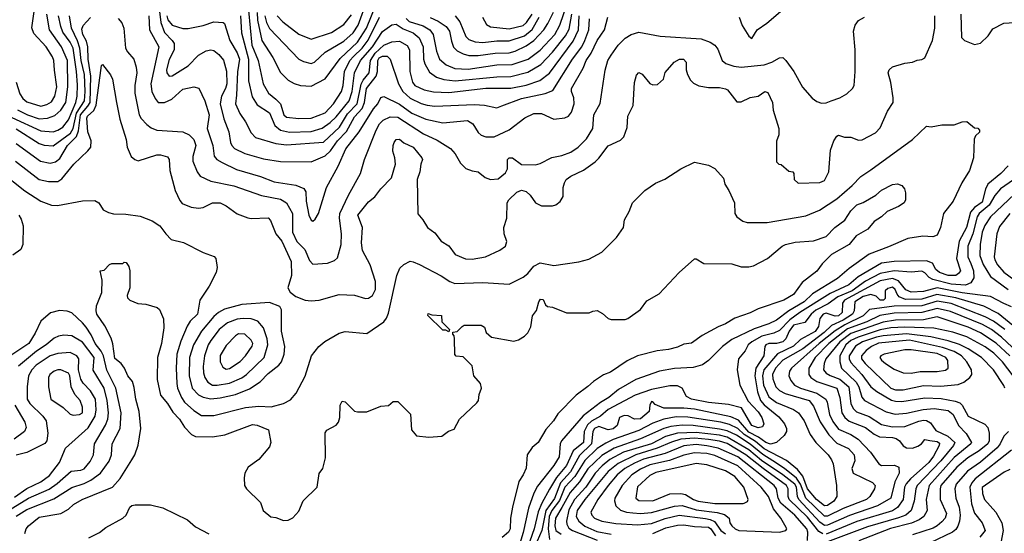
# Model space of a CAD drawing. Extents: x 501367 to 657802, y 482273 to 547541.
# Tile 228 of 256: x 565088 to 571458, y 504917 to 508240. Entities that reach past the tile are written whole.
import ezdxf

# ---------------------------------------------------------------- set-up
doc = ezdxf.new("R2010")
doc.units = 0

msp = doc.modelspace()

# ---------------------------------------------------------------- linework, layer by layer
at = {"layer": '0CON20XD'}
for points in [[(567587.9, 508247.9), (567608.1, 508228.1), (567699.8, 508199.8), (567742.8, 508175), (567763.3, 508143.3), (567785.9, 508035.9), (567804.7, 507985), (567848.1, 507948.1), (567903.4, 507923.4), (567989.1, 507919.1), (568175, 507946.8), (568275, 507948.8), (568377.7, 507985), (568455, 508041.8), (568485.4, 508074.6), (568549.8, 508145), (568581.9, 508205), (568664.6, 508445)], [(565066, 507835), (565089, 507759), (565109.2, 507729.2), (565135, 507708.8), (565225, 507680), (565265, 507690), (565295, 507707.9), (565316.2, 507745), (565329.1, 507805), (565313.1, 507913.1), (565309.5, 507975), (565299.8, 507999.8), (565260.3, 508065), (565181, 508151), (565167.3, 508187.3), (565194, 508386)], [(565987.5, 508345), (566002.2, 508222.2), (566026.3, 508156.3), (566075.9, 508105.9), (566086.8, 508085), (566087.6, 508045), (566055, 507981.9), (566039, 507915), (566040, 507895), (566055, 507875.4), (566075, 507876.7), (566179, 507941), (566245, 508009.2), (566295, 508038), (566325, 508044.7), (566345, 508041.3), (566376.8, 508015), (566406.8, 507976.8), (566425.9, 507905.9), (566429.3, 507825), (566420.5, 507795), (566393.3, 507745), (566384.5, 507695), (566408.2, 507598.2), (566442, 507515), (566452, 507445), (566460.4, 507425), (566477.2, 507407.2), (566545, 507373.1), (566665, 507340.3), (566775, 507321.3), (566975, 507320.7), (567034.3, 507345), (567065, 507358.4), (567099.5, 507390.5), (567144.1, 507455), (567203.8, 507516.2), (567255, 507612.1), (567303.8, 507666.1), (567320, 507705), (567332.1, 507795), (567393.8, 507875), (567402.8, 507905), (567404.7, 507975), (567415, 507992.1), (567435, 508003), (567465, 508004.8), (567485.4, 507985.4), (567539, 507825), (567567, 507775), (567615, 507731.1), (567685, 507698), (567725, 507685.7), (567775, 507680.5), (568030.1, 507690.1), (568095, 507686.7), (568175, 507670.4), (568207.7, 507682.3), (568335, 507729.4), (568487, 507763), (568537.4, 507782.6), (568664.4, 507985), (568725.2, 508065), (568745.6, 508104.4), (568770.7, 508175), (568773.9, 508245)], [(566624.6, 508285.4), (566626, 508236), (566654.5, 508104.5), (566725.4, 507995), (566775, 507897.8), (566825, 507847.5), (566865, 507826.2), (566905, 507813.9), (566975, 507808.9), (567065, 507857.9), (567161.2, 507988.8), (567275, 508094), (567331.4, 508185), (567395.9, 508345)], [(566674.6, 508265), (566685, 508222.3), (566705, 508183.2), (566894.4, 507985), (566925, 507969.6), (566975, 507956.7), (566995, 507965.4), (567065, 508030), (567185, 508100.5), (567246.7, 508155), (567277.6, 508205), (567336.8, 508363.2)], [(565037.3, 507607.3), (565225, 507520.2), (565305, 507515.2), (565335, 507524.3), (565368.2, 507545), (565405, 507592.5), (565451.4, 507705), (565460, 507745), (565462.2, 507817.8), (565456.3, 507905), (565433.7, 508055), (565415.1, 508095.1), (565368.5, 508158.5), (565354.1, 508195), (565340, 508265)], [(565065, 507532.6), (565215, 507439.2), (565247.5, 507427.5), (565305, 507423.3), (565417.3, 507505), (565435.1, 507535), (565455.6, 507634.4), (565507.9, 507715), (565512.5, 507775), (565507.4, 507885), (565485.9, 507975), (565478.6, 508055), (565463, 508103), (565423.4, 508185), (565410.8, 508265)], [(565075, 507656.7), (565140, 507625), (565215, 507599), (565268, 507602), (565315, 507619.5), (565355.4, 507654.6), (565387.4, 507705), (565400.9, 507805), (565397.4, 507975), (565360, 508065), (565281.6, 508175), (565264, 508275)], [(565924.7, 508265), (565929.3, 508175), (565987.8, 508065), (565936.6, 507825), (565943.2, 507775), (565965, 507730), (565985, 507704), (566025.6, 507704.4), (566073.8, 507726.2), (566145, 507790.5), (566215, 507805.6), (566247, 507797), (566285.4, 507715.4), (566313.6, 507625), (566302.3, 507535), (566338.1, 507425), (566346.9, 507356.9), (566362.9, 507335), (566399.2, 507315), (566490.6, 507270.6), (566646, 507225), (566735, 507190.8), (566875, 507168.8), (566927.2, 507147.2), (566940.6, 507125), (566941.3, 507065), (566959.4, 506975), (566975, 506942.5), (566985, 506937.1), (567000.5, 506949.5), (567021.9, 506985), (567074.4, 507155), (567148.9, 507291.1), (567198.7, 507405), (567284.1, 507515), (567377.3, 507662.7), (567404.8, 507695.2), (567425, 507736.7), (567445, 507742), (567545, 507692.3), (567625, 507633.9), (567715, 507595.3), (567825, 507573.4), (567985, 507586.5), (568019.4, 507565), (568055, 507510.6), (568075, 507492.5), (568105, 507481.5), (568157.4, 507482.6), (568255, 507527.8), (568356, 507605), (568415, 507633.8), (568465, 507633.8), (568545, 507596.9), (568615, 507604.6), (568638.6, 507615), (568658.5, 507641.5), (568675.3, 507695), (568673.3, 507735), (568657.7, 507775), (568659.2, 507795), (568733.9, 507926.1), (568752.8, 507975), (568786.7, 508023.3), (568825, 508104.5), (568872.1, 508175), (568892.7, 508255)], [(566040.4, 508265), (566047.9, 508237.9), (566075, 508203.3), (566145, 508182.1), (566177.6, 508182.4), (566275, 508201.4), (566345, 508226.2), (566405, 508221.2), (566414.3, 508214.3), (566447.6, 508105), (566495, 508025.4), (566510.5, 507985), (566497.7, 507902.3), (566491.6, 507751.6), (566484.5, 507695), (566512, 507632), (566548.7, 507578.7), (566585, 507506.7), (566615, 507477.3), (566745, 507439.5), (566815, 507429.8), (567055, 507446.7), (567156.5, 507543.5), (567210.1, 507629.9), (567271, 507695), (567296.7, 507823.3), (567310.5, 507849.5), (567350.3, 507895), (567357.3, 507975), (567387.7, 508022.3), (567445, 508074.8), (567495, 508097.5), (567545, 508101), (567595, 508071.8), (567609.6, 508045), (567612.3, 507905), (567628.8, 507835), (567645.6, 507815), (567705.2, 507785.2), (567765, 507773), (567865, 507768.5), (568105, 507796), (568265, 507797.6), (568365, 507815.6), (568452.9, 507847.1), (568516.3, 507893.7), (568668.9, 508101.1), (568703.6, 508175), (568708.6, 508265)], [(566517.2, 508265), (566524.2, 508155), (566568.2, 507985), (566569.6, 507845), (566591.4, 507741.4), (566625, 507689.3), (566705, 507638.1), (566739.1, 507555), (566775, 507525.2), (566835, 507513), (566975, 507516), (567045, 507538), (567096.5, 507573.5), (567135, 507611.1), (567219.3, 507715), (567240, 507775), (567253.8, 507895), (567293, 507975), (567371.5, 508065), (567436.5, 508163.5), (567495, 508206.4), (567525, 508210.5), (567570.2, 508180.2), (567634.3, 508154.3), (567672.1, 508122.1), (567698.1, 508065), (567701.6, 507985), (567710.5, 507955), (567740.8, 507900.8), (567785, 507868.2), (567833.4, 507853.4), (567905, 507844.2), (568175, 507870.3), (568265, 507872.3), (568375, 507899.4), (568460.1, 507949.9), (568535, 508029.8), (568619.3, 508135), (568642.5, 508177.5), (568661.5, 508275)], [(566568.9, 508298.9), (566590.5, 508075), (566630.9, 507975), (566664.7, 507825), (566697.9, 507765), (566746.6, 507726.6), (566775.5, 507695), (566797.9, 507625), (566815, 507609.7), (566895, 507600.5), (566975, 507602.5), (567065, 507638.1), (567119.2, 507695), (567169.5, 507775), (567180.8, 507815), (567189.7, 507905), (567224.8, 507975), (567248.6, 508001.4), (567303.9, 508055), (567343.7, 508106.3), (567416.2, 508255)], [(566754.8, 508264.8), (566790.8, 508225), (566895, 508145.3), (566975, 508114.7), (567105, 508157.7), (567185, 508208.2), (567235, 508272.1)], [(567502, 507388), (567504.2, 507425), (567512, 507445), (567525, 507463.8), (567545, 507465.7), (567573.1, 507443.1), (567634.2, 507415), (567690.8, 507345), (567694.2, 507335), (567684, 507305), (567678, 507255), (567660.8, 507205), (567664.1, 506984.1), (567696.2, 506945), (567726.2, 506895), (567775, 506861.2), (567815.7, 506805.7), (567865, 506776), (567905, 506720), (567973, 506693), (568015, 506691.1), (568102.5, 506705), (568195, 506748), (568232, 506775), (568240, 506805), (568222, 506855), (568220, 506895), (568240, 506955), (568242, 507055), (568254, 507075), (568305.8, 507124.2), (568335, 507135.7), (568365, 507128), (568390, 507105), (568426, 507055), (568464.5, 507034.5), (568535.5, 507034.5), (568557.4, 507042.6), (568585.7, 507064.3), (568604.3, 507095), (568605.5, 507155), (568612.2, 507185), (568624.6, 507205.4), (568653.1, 507226.9), (568735, 507266.7), (568810.5, 507319.5), (568836, 507344), (568895, 507423.1), (568975, 507459.2), (568997.4, 507482.6), (569018.7, 507541.3), (569022.2, 507615), (569057.3, 507685), (569065, 507832.5), (569079.2, 507880.8), (569095, 507897.5), (569115, 507886.2), (569165, 507826), (569185, 507818.8), (569215, 507820), (569253.3, 507855), (569265, 507897.5), (569323.3, 507965), (569357.5, 507985), (569382.5, 507985), (569400, 507965), (569400, 507915), (569408, 507885), (569428.3, 507848.3), (569448.3, 507828.3), (569482.1, 507812.1), (569545, 507800), (569615, 507800), (569655, 507792.9), (569667.5, 507785), (569728.8, 507708.8), (569755, 507708), (569814.3, 507735.7), (569865, 507744), (569910, 507775), (569929.3, 507769.3), (569958, 507705), (569964, 507655), (570000, 507535), (569998.8, 507495), (569983.6, 507453.6), (569985, 507320), (570000, 507305), (570015, 507302.5), (570065, 507260), (570090, 507255), (570097.5, 507245), (570100, 507205), (570125, 507182.5), (570265, 507185.8), (570295, 507200), (570322.9, 507255), (570333.1, 507395), (570356, 507455), (570375, 507486.7), (570385, 507493.3), (570425, 507480), (570465, 507478.8), (570515, 507461.2), (570538.3, 507461.7), (570625, 507507.5), (570655, 507540), (570703, 507647), (570738.5, 507705), (570739.5, 507735), (570724.3, 507834.3), (570706.7, 507895), (570713.3, 507915), (570736, 507934), (570815, 507958.8), (570865, 507964), (570895, 507978), (570925, 507981.2), (570945, 507993.3), (570994.4, 508105.6), (571010, 508185), (571008.6, 508265)], [(567745, 508253.3), (567795, 508230.2), (567846.6, 508196.6), (567870, 508165), (567881.2, 508101.2), (567895, 508061.1), (567918.1, 508038.1), (567958.3, 508018.3), (567995, 508009), (568055, 508008.1), (568165, 508022.9), (568255, 508024.4), (568295, 508036.1), (568365, 508070), (568415.3, 508104.7), (568480.2, 508175), (568505.7, 508214.3), (568541.9, 508288.1)], [(567905, 508263.8), (567936.6, 508226.6), (567975, 508130), (567995, 508112.2), (568035, 508096.8), (568085, 508091.9), (568175, 508104), (568255, 508104), (568355, 508135.5), (568403.4, 508176.6), (568449.2, 508255)], [(568082.8, 508255), (568107.7, 508207.7), (568133.3, 508193.3), (568255, 508180.7), (568345, 508201.6), (568368, 508222), (568405, 508276.3)], [(569743.1, 508255), (569762.6, 508202.6), (569805, 508133.8), (569825, 508117.5), (569859.2, 508175), (569922.7, 508217.3), (570024.7, 508305.3)], [(571177.5, 508275), (571182.5, 508125), (571200, 508105), (571265, 508080), (571305, 508088), (571354, 508135), (571385, 508181.2), (571455, 508218), (571525, 508221.2)], [(565065, 507439.2), (565223.4, 507323.4), (565285, 507310.5), (565320.7, 507319.3), (565348.4, 507341.6), (565397, 507425), (565456.3, 507483.7), (565468.9, 507521.1), (565482.1, 507625), (565530.4, 507679.6), (565543.8, 507705), (565549.4, 507875), (565532.4, 507985), (565530.1, 508065), (565520.7, 508100.7), (565498, 508145), (565490.7, 508179.3), (565498.5, 508201.5), (565545.8, 508254.2)], [(565726.5, 508246.5), (565750.2, 508220.2), (565762.2, 508185), (565772, 508055), (565785, 508031.4), (565826.5, 507985), (565842.6, 507932.6), (565846.9, 507895), (565833.3, 507815), (565833.3, 507765), (565861.2, 507625), (565875, 507600), (565911, 507561), (565939.9, 507539.9), (565975, 507525.3), (566145, 507513.8), (566184.4, 507495), (566214.7, 507464.7), (566229.1, 507425), (566208, 507355), (566208.3, 507325), (566235.7, 507255.7), (566256.4, 507226.4), (566325.2, 507195.2), (566474, 507165), (566651.9, 507101.9), (566775, 507078.4), (566814.6, 507055), (566852.6, 506985), (566853.3, 506865), (566882.4, 506805), (566932.9, 506752.9), (566962.5, 506682.5), (566985, 506658), (567080, 506665), (567125, 506682.5), (567145, 506699.2), (567169.1, 506785), (567170.8, 506855), (567158.4, 506955), (567160, 506985), (567215.2, 507104.8), (567292.9, 507245), (567318.2, 507335), (567395.2, 507524.8), (567416.9, 507565), (567440.5, 507589.5), (567485, 507610.3), (567535, 507609.3), (567700.4, 507500.4), (567789.4, 507459.4), (567875, 507405.6), (567905, 507372.9), (567941.3, 507311.3), (567975, 507276.5), (568015, 507261.4), (568055, 507256), (568099.1, 507219.1), (568135.4, 507205.4), (568185, 507209.5), (568231.7, 507248.3), (568243.8, 507275), (568245.4, 507334.6), (568255, 507346.2), (568275.8, 507345), (568335, 507302.5), (568425, 507301.5), (568455, 507310), (568531.4, 507348.6), (568595, 507361.8), (568655, 507383.5), (568701.2, 507415), (568755, 507467.9), (568796.7, 507535), (568802.5, 507625), (568843.4, 507696.6), (568876.4, 507913.6), (568893.2, 507975), (568915, 508009.5), (568959.6, 508075), (569005, 508120.4), (569045, 508143.1), (569095, 508158.2), (569232.5, 508132.5), (569496.6, 508116.6), (569554.7, 508094.7), (569585.9, 508075.9), (569605, 508050), (569633.2, 507975), (569656.9, 507956.9), (569708.1, 507938.1), (569755, 507932.5), (569905, 507948.1), (569955, 507964.1), (570005, 507993.8), (570025, 507994.6), (570046.1, 507976.1), (570096.2, 507905), (570153.1, 507803.1), (570215, 507731.9), (570245, 507710.6), (570275, 507700.5), (570305, 507702.7), (570338, 507715), (570395, 507733.8), (570439.7, 507760.3), (570475.4, 507794.6), (570486.7, 507815), (570493.3, 507905), (570493.3, 508045), (570483.8, 508165), (570493.8, 508205), (570515.3, 508234.7), (570555, 508255.4)], [(565061.8, 507325), (565215, 507205.3), (565275, 507191.8), (565335, 507191.8), (565360.4, 507209.6), (565438.1, 507305), (565529.8, 507390.2), (565548.6, 507415), (565551.9, 507455), (565529.6, 507515), (565522.7, 507602.7), (565527.5, 507615), (565567.2, 507652.8), (565582.5, 507687.5), (565617.7, 507942.3), (565625, 507950), (565675, 507883.8), (565688.6, 507855), (565715.4, 507705), (565735.5, 507595.5), (565777.1, 507465), (565784.4, 507414.4), (565810, 507355), (565834.3, 507334.3), (565855, 507326), (565975, 507364.4), (566000, 507365), (566045, 507353.3), (566056, 507335), (566059.2, 507265), (566094.6, 507135), (566125, 507070), (566140.6, 507050.6), (566197.6, 507027.6), (566245, 507020.6), (566274.4, 507025.6), (566335, 507054.3), (566385, 507054.3), (566425, 507036), (566495, 506984.3), (566565, 506958.6), (566585.7, 506954.3), (566695, 506957.5), (566711.3, 506941.3), (566744.6, 506854.6), (566785, 506805.7), (566844.2, 506675.8), (566846.9, 506585), (566824.2, 506504.2), (566837.3, 506477.3), (566875, 506448.8), (566935, 506424), (566975, 506420.6), (567025, 506424.3), (567155, 506461.4), (567255, 506458), (567325.8, 506435.8), (567345, 506437.1), (567372, 506455), (567390.6, 506495), (567390.6, 506545), (567355, 506653.3), (567306.5, 506746.5), (567300.3, 506795), (567306.2, 506895), (567276.9, 506975), (567345, 507061.4), (567386.1, 507093.9), (567424.6, 507145.4), (567493.6, 507216.4), (567520, 507305), (567516, 507345), (567502, 507388)], [(564965, 507256.7), (565121.8, 507131.8), (565225, 507065.4), (565295, 507040), (565332.4, 507037.6), (565495, 507067.8), (565575, 507068.9), (565600, 507055), (565628.8, 507008.8), (565662.6, 506992.6), (565695, 506983.3), (565775, 506980.9), (565868, 506968), (565945, 506939.1), (565995, 506905.5), (566034, 506854), (566068.3, 506818.3), (566147.6, 506797.6), (566274.4, 506734.4), (566347.6, 506707.6), (566358, 506695), (566365.7, 506635.7), (566360, 506605), (566314.7, 506515), (566253.5, 506425), (566239.2, 506335), (566191.7, 506288.3), (566172.5, 506257.5), (566131, 506159), (566104.8, 506075.2), (566100, 505985), (566105.6, 505885), (566110.4, 505855), (566134.3, 505794.3), (566155, 505765.9), (566215, 505711.2), (566265, 505678.2), (566345, 505679.4), (566548.5, 505731.5), (566635, 505740.2), (566715, 505735.5), (566794.6, 505755.4), (566839.6, 505780.4), (566876.2, 505823.8), (566936, 505934), (566976.2, 506065), (567024.5, 506125), (567062.4, 506157.6), (567155, 506212.5), (567195, 506222.1), (567335, 506209.4), (567443.3, 506285), (567462.3, 506307.7), (567475, 506340.8), (567529.4, 506585), (567547.9, 506632.1), (567573.7, 506656.3), (567615, 506676.8), (567635, 506673.9), (567675.8, 506655), (567815, 506582.5), (567870.8, 506545), (567903.4, 506533.4), (568085, 506539.6), (568255, 506528.9), (568345, 506574.5), (568375, 506597.5), (568415.3, 506644.7), (568455, 506666.4), (568545, 506648.6), (568705, 506672.5), (568770.5, 506689.5), (568855, 506736.5), (568949.3, 506830.7), (568994.2, 506895.8), (569002, 506945), (569031.7, 506998.3), (569053.3, 507055), (569133.3, 507135), (569201.7, 507181.7), (569261.3, 507208.7), (569365, 507274), (569455, 507318), (569545, 507298), (569585, 507276.2), (569642, 507215), (569651.4, 507175), (569676.9, 507135), (569713.1, 507055), (569715.6, 506985), (569727.5, 506965), (569767, 506937), (569795, 506928.2), (569925, 506926.7), (570175, 506971.5), (570263.1, 507006.9), (570375, 507081.5), (570475, 507166.1), (570529.6, 507225), (570595, 507267.5), (570864, 507465), (570955, 507550), (570985, 507546.7), (571055, 507559.2), (571135, 507560), (571185, 507578.8), (571215, 507580), (571265, 507540), (571287, 507537), (571297.5, 507525), (571297, 507513), (571271.7, 507488.3), (571263.8, 507466.2), (571260, 507345), (571234.2, 507265), (571184.3, 507185), (571127.1, 507065), (571064, 506986), (571045.6, 506895), (571025, 506846.2), (570995.7, 506834.3), (570931.7, 506838.3), (570835, 506823.5), (570709.1, 506770.9), (570585, 506722), (570455, 506630.5), (570379.6, 506565), (570216.6, 506465), (570163.1, 506415), (570063.4, 506356.6), (569985, 506295.7), (569935, 506271.9), (569840.1, 506239.9), (569695, 506171.2), (569634.8, 506125.2), (569545.8, 506034.2), (569505, 506006.2), (569445, 505988.4), (569325, 505982.6), (569227.5, 505965), (569075, 505911.1), (568962.1, 505847.9), (568900.4, 505795), (568846.7, 505763.3), (568733.3, 505676.7), (568594.6, 505515.4), (568585.2, 505495), (568578.8, 505411.2), (568545, 505355.9), (568437.5, 505222.5), (568414.5, 505175.5), (568381, 505079), (568345, 504921.9), (568291.7, 504745)], [(571483.6, 507295), (571436, 507245), (571352.7, 507175), (571337.2, 507142.8), (571315, 507059.5), (571265, 507024), (571240.5, 506995), (571214.8, 506895), (571167.1, 506807.1), (571148.5, 506695), (571174.7, 506615), (571163, 506597), (571145, 506585.3), (571095, 506584.2), (571039.1, 506605), (571015, 506623.2), (570993.8, 506663.8), (570955, 506678.7), (570745, 506675.2), (570665, 506663.4), (570513.5, 506576.5), (570452.2, 506525), (570331.6, 506468.4), (570136.5, 506345), (570071.5, 506298.5), (570005, 506228.5), (569967.7, 506212.3), (569888.9, 506191.1), (569824.7, 506155), (569801.5, 506135), (569781.8, 506098.2), (569738.1, 506045), (569730.5, 505975), (569748.1, 505875), (569800.5, 505770.5), (569865, 505702), (569889.1, 505665), (569903.6, 505625), (569895, 505604.4), (569865, 505598.4), (569825, 505613.8), (569758.8, 505728.8), (569675, 505751), (569545, 505763.9), (569434.2, 505785), (569401.5, 505801.5), (569374.2, 505855), (569345, 505870.4), (569295, 505871.5), (569175, 505848.1), (569070.1, 505809.9), (568895, 505717.7), (568846.4, 505673.6), (568788.6, 505641.4), (568762.4, 505617.6), (568739.5, 505575), (568735.2, 505505), (568668.9, 505451.1), (568625, 505355.8), (568561.7, 505278.3), (568516.8, 505203.2), (568467.4, 505112.6), (568443.6, 505055), (568416.9, 504945), (568388.5, 504865)], [(565122, 504915), (565131.1, 504945), (565145.5, 504965), (565215, 505020.6), (565354.2, 505045.8), (565405, 505073.5), (565437.6, 505102.4), (565492.9, 505135), (565688.1, 505215), (565738.5, 505271.5), (565815, 505392), (565834.3, 505425), (565856, 505486), (565873.1, 505595), (565860.9, 505705), (565839.5, 505785), (565829.6, 505859.6), (565818.9, 505898.9), (565788.6, 505935), (565766, 505986), (565744.7, 506014.7), (565705, 506048.6), (565691.7, 506141.7), (565679.6, 506179.6), (565640, 506260), (565586.7, 506335), (565582.5, 506355), (565585, 506387.5), (565620, 506475), (565622.5, 506555), (565610, 506615), (565635, 506620), (565670, 506655), (565685, 506662.5), (565755, 506662.5), (565765, 506670), (565778.3, 506668.3), (565793.8, 506643.8), (565800, 506615), (565800, 506505), (565783.3, 506455), (565785, 506440), (565800, 506425), (565852.7, 506402.7), (565905, 506398.8), (565978.3, 506378.3), (565993.3, 506365), (566018, 506305), (566020, 506245), (566006.7, 506145), (565979.4, 506055), (565977.3, 505912.7), (565999.3, 505809.3), (566045, 505756), (566078.8, 505701.2), (566122, 505655), (566153.7, 505603.7), (566200, 505555), (566225, 505542.5), (566335, 505540.5), (566415, 505553.1), (566595, 505619.5), (566625, 505616.5), (566698.9, 505585), (566712.9, 505505), (566704, 505475), (566635.9, 505394.1), (566565.7, 505344.3), (566544, 505305), (566541.2, 505275), (566543.8, 505225), (566556.7, 505205), (566645.9, 505115.9), (566663.3, 505065), (566712.3, 505022.3), (566745, 505018), (566795, 505000), (566825, 505002), (566855, 505016.7), (566895, 505060), (566922.7, 505127.3), (567012, 505215), (567026.1, 505303.9), (567050, 505335), (567067.5, 505405), (567065, 505567.5), (567075, 505583.8), (567135, 505616.7), (567150, 505635), (567160, 505665), (567161.2, 505745), (567175, 505772.5), (567195, 505767.5), (567255, 505707.5), (567275, 505702.5), (567335, 505703.3), (567425, 505740), (567475, 505742.5), (567505, 505770), (567535, 505770), (567617, 505687), (567622.5, 505585), (567655, 505547.5), (567735, 505538.8), (567820, 505545), (567861.7, 505578.3), (567899.5, 505590.5), (567934.1, 505655.9), (568045, 505760), (568056, 505775), (568061.2, 505815), (568076.2, 505855), (568070, 505885), (568026.7, 505935), (568015, 506000), (567958.3, 506058.3), (567913, 506063), (567903, 506073), (567902.5, 506175), (567900, 506195), (567890, 506205), (567891.7, 506218.3), (567918.3, 506221.7), (567950, 506255), (567965, 506262.5), (568075, 506262.5), (568095, 506250), (568106.4, 506216.4), (568140, 506185), (568285, 506160), (568315, 506168), (568355, 506191.2), (568375.7, 506214.3), (568395, 506252.5), (568406.1, 506323.9), (568431.7, 506358.3), (568446, 506415), (568458.3, 506431.7), (568475, 506430), (568490, 506395), (568503.9, 506383.9), (568535, 506378.8), (568625, 506343.3), (568773, 506343), (568796.1, 506353.9), (568825, 506358), (568858.8, 506338.8), (568896.4, 506306.4), (568915, 506300), (569005, 506300), (569023.6, 506306.4), (569104.3, 506365.7), (569145, 506421.2), (569225, 506466.7), (569355.8, 506604.2), (569455, 506692.5), (569465, 506692.5), (569515, 506661.2), (569695, 506660), (569755, 506640), (569805, 506640), (569835, 506648), (569926.7, 506695), (570021.2, 506775), (570043.3, 506785), (570105, 506800.5), (570225, 506809.4), (570305, 506837.1), (570362.9, 506895), (570426.3, 506943.7), (570465, 507004), (570505, 507041.2), (570545, 507057.5), (570626.7, 507105), (570665, 507137.5), (570735, 507172.5), (570767.3, 507177.3), (570795.9, 507165.9), (570813.3, 507145), (570819.5, 507119.5), (570819.2, 507075), (570810, 507055), (570775, 507030.6), (570700.5, 506999.5), (570665, 506964), (570615.6, 506934.4), (570575, 506884.3), (570499.7, 506840.3), (570455, 506784.2), (570340.5, 506719.5), (570280.7, 506659.3), (570245, 506611.9), (570151.5, 506538.5), (570095, 506462.2), (570032.5, 506425), (569865, 506368.1), (569815, 506342.5), (569715, 506308.9), (569655, 506272.2), (569606.9, 506253.1), (569503.8, 506196.2), (569435, 506147.5), (569385, 506140), (569345, 506121.5), (569285, 506105.5), (569213.6, 506096.4), (569085, 506065.7), (569018, 506032), (568910.2, 505959.8), (568865, 505942.5), (568800.4, 505899.6), (568765, 505865.8), (568688.9, 505811.1), (568570.7, 505689.3), (568542.5, 505645), (568492, 505588), (568442, 505505), (568405, 505472.5), (568371.4, 505425), (568365, 505337.5), (568346.7, 505295), (568317.9, 505252.1), (568276.6, 505085), (568264.5, 505015), (568261.2, 504945), (568251.4, 504925), (568210.7, 504889.3)], [(571545, 507222.4), (571434, 507145), (571397, 507103), (571359.7, 507040.3), (571295.6, 506985), (571283.2, 506965), (571255.7, 506854.3), (571222.1, 506775), (571221.5, 506705), (571241.4, 506661.4), (571260, 506615), (571261, 506569), (571242.7, 506537.3), (571207.1, 506522.9), (571115, 506528.9), (570995, 506559.8), (570972, 506572), (570945, 506602.2), (570925, 506613.5), (570855, 506606.9), (570745, 506614.6), (570655, 506596.9), (570561, 506549), (570475, 506486.1), (570382.5, 506447.5), (570319.6, 506400.4), (570239.4, 506360.6), (570208.1, 506335), (570169, 506281), (570095, 506262.6), (570067.4, 506225), (570044.6, 506175.4), (570025, 506154.4), (569985, 506144.5), (569935.2, 506145.2), (569914.6, 506135), (569908.9, 506125), (569902.6, 506065), (569851.1, 505985), (569844.3, 505935), (569862.5, 505832.5), (569881, 505775), (569905, 505747), (569999.2, 505669.2), (570036, 505625), (570048.7, 505595), (570049.6, 505575), (570035, 505548.9), (569985.6, 505505), (569945, 505493.2), (569915, 505503.7), (569869.2, 505539.2), (569805, 505571.2), (569739.1, 505649.1), (569689.4, 505669.4), (569455, 505718.8), (569385, 505726), (569256.2, 505726.2), (569200.3, 505750.3), (569185, 505768.1), (569175, 505768.6), (569165.6, 505745), (569161.5, 505705), (569105, 505657.4), (569065, 505655.3), (569025, 505677.7), (569000.2, 505679.8), (568968.9, 505665), (568953.5, 505615), (568927.1, 505592.9), (568895, 505586.6), (568835, 505607), (568807.1, 505595), (568795.7, 505575), (568787.8, 505495), (568710.3, 505419.7), (568651.5, 505315), (568587.5, 505242.5), (568548.3, 505141.7), (568491.5, 505065), (568465.6, 504934.4), (568437.3, 504865)], [(571525, 507111.7), (571368.8, 506965), (571331.6, 506908.4), (571315, 506864), (571302.5, 506785), (571300.9, 506715), (571320.7, 506655), (571368.8, 506578.8), (571483.8, 506495)], [(565082.5, 506975), (565098.7, 506948.7), (565110, 506905), (565109.5, 506785), (565095, 506752.5), (565045, 506715.6)], [(571494.7, 506985), (571427.5, 506902.5), (571410.8, 506855), (571392.7, 506705), (571397.7, 506685), (571415, 506653.9), (571455, 506605.3), (571551.9, 506535)], [(571505, 506381.1), (571455, 506402.9), (571368.3, 506448.3), (571185, 506472.1), (571025, 506505.1), (570935, 506480.8), (570855, 506476.3), (570821.9, 506491.9), (570775, 506550.3), (570735, 506564.9), (570655, 506550), (570425.2, 506425), (570412, 506405), (570409.4, 506345), (570385, 506323.6), (570365, 506321.6), (570305, 506340), (570286, 506334), (570265, 506305.5), (570256.6, 506255), (570235, 506221.8), (570140, 506170), (570095, 506127.6), (569991.5, 506078.5), (569903.4, 505975), (569894.1, 505935), (569901, 505875), (569935, 505800.6), (569985, 505763.3), (570095, 505717.3), (570127.7, 505695), (570163.8, 505645), (570201.8, 505555), (570240, 505505), (570318.5, 505425), (570341.5, 505391.5), (570350.8, 505365), (570372.1, 505225), (570375.4, 505155), (570355, 505124.8), (570315, 505097.3), (570295, 505094.4), (570244.5, 505135), (570185.7, 505205), (570155.4, 505285.4), (570120.4, 505330.4), (570048.4, 505388.4), (569905, 505462.5), (569849.5, 505509.5), (569776.1, 505556.1), (569735, 505594.6), (569680, 505620), (569625.1, 505635.1), (569411.5, 505668.5), (569335, 505669.7), (569255.1, 505654.9), (569185, 505628.2), (569095, 505582), (568927.2, 505522.8), (568880.1, 505499.9), (568825, 505466.2), (568745, 505387.8), (568680.1, 505285), (568615, 505215.2), (568581.1, 505128.9), (568531.4, 505065), (568514.5, 505025.5), (568506.4, 504945), (568517, 504877)], [(571585, 506202.8), (571417.7, 506337.7), (571325.3, 506385.3), (571145, 506440.5), (571022, 506462), (570925, 506432.3), (570820.1, 506430.1), (570777.4, 506447.4), (570764.3, 506464.3), (570753.3, 506495), (570735, 506509.2), (570705, 506500.7), (570687.1, 506485), (570687.1, 506435), (570677.1, 506425), (570655, 506424.8), (570630.4, 506450.4), (570595, 506460.8), (570545, 506448.2), (570491.6, 506415), (570488, 506355), (570477.2, 506335), (570415.9, 506295), (570339.7, 506260.3), (570292, 506215), (570155, 506110.6), (570025, 506036.1), (569979.2, 505985), (569959.3, 505945), (569961.2, 505915), (569980, 505865), (570005, 505840), (570040.1, 505820.1), (570196.6, 505775), (570225, 505739.1), (570267.7, 505637.7), (570323.4, 505553.4), (570375, 505500.5), (570451.1, 505465), (570487.3, 505425), (570492.1, 505385), (570471.5, 505335), (570481.5, 505305), (570604.8, 505244.8), (570622.1, 505225), (570619.2, 505205), (570588.2, 505155), (570566.2, 505135), (570415, 505077.6), (570315, 505027), (570295, 505026.4), (570173.8, 505143.8), (570139.5, 505235), (570114.3, 505274.3), (570036.3, 505336.3), (569961.3, 505385), (569895.9, 505425.9), (569815, 505493.4), (569725, 505551.3), (569665, 505578.7), (569615, 505591.4), (569445, 505613.9), (569375, 505617), (569301.7, 505608.3), (569255, 505594.9), (569105, 505527.7), (568935, 505468.1), (568855, 505419.5), (568765, 505333), (568710.8, 505249.2), (568649.2, 505180.8), (568596.7, 505083.3), (568554.8, 505015), (568549.7, 504965), (568556.2, 504935), (568591.6, 504911.6)], [(571461.7, 506235), (571388.3, 506288.3), (571335, 506317.9), (571114.5, 506404.5), (571025, 506418.5), (570925, 506387.7), (570745, 506386), (570585.3, 506364.7), (570546.3, 506323.7), (570426.8, 506265), (570364.3, 506225.7), (570261.3, 506145), (570082, 505985), (570068.7, 505965), (570064, 505935), (570078, 505905), (570102.1, 505875), (570139.5, 505855), (570245, 505823.3), (570303.6, 505785), (570313.3, 505765), (570327.8, 505685), (570349.1, 505639.1), (570385, 505590), (570466.5, 505556.5), (570513.1, 505525), (570592.6, 505442.6), (570645.8, 505365.8), (570665, 505356.3), (570748.5, 505358.5), (570775.4, 505345.4), (570777.5, 505305), (570751, 505249), (570723.8, 505145), (570638.8, 505095), (570457.2, 505032.8), (570315, 504969.1), (570295, 504967.8), (570265, 504988.9), (570129.1, 505135), (570121.2, 505155), (570113.8, 505215), (570104, 505235), (570025, 505294.1), (569888.3, 505388.3), (569805, 505456.6), (569665, 505538.9), (569615, 505551.9), (569465, 505568.5), (569345, 505564.9), (569267.1, 505542.9), (569175, 505496.1), (568995, 505441), (568906.6, 505393.4), (568856.6, 505353.4), (568811, 505305), (568751, 505215), (568677.2, 505135), (568641.2, 505068.8), (568625.6, 504995.6), (568627.5, 504975), (568640.5, 504950.5), (568665.4, 504935), (568825, 504872.6)], [(565065, 505026.7), (565135, 505070.3), (565309.6, 505140.4), (565425, 505212.5), (565505, 505239), (565549.2, 505260.8), (565610.7, 505305), (565666.7, 505383.3), (565681.9, 505425), (565686.7, 505495), (565738.8, 505595), (565744, 505695), (565710.2, 505855), (565652.8, 505972.8), (565630.9, 506065), (565615.1, 506095.1), (565576, 506145), (565551.1, 506201.1), (565519.5, 506249.5), (565495, 506279.2), (565425, 506342.1), (565395, 506352.9), (565345, 506358.5), (565286.9, 506343.1), (565225, 506290), (565189.4, 506210.6), (565148.2, 506145), (565025, 506062.5)], [(566325, 505786.2), (566385, 505793.1), (566484.3, 505815), (566575, 505850.3), (566644.3, 505895.7), (566695, 505950), (566765.2, 506004.8), (566781.2, 506025), (566798.8, 506075), (566803.8, 506125), (566782.7, 506225), (566781.7, 506361.7), (566772.5, 506385), (566705, 506408.9), (566526.2, 506396.2), (566413.4, 506366.6), (566374.2, 506345.8), (566345, 506319.6), (566264.8, 506225), (566213.8, 506135), (566186.2, 506055), (566185.3, 505934.7), (566204.2, 505855), (566245, 505812.8), (566275, 505797.9), (566325, 505786.2)], [(571581, 506055), (571439.8, 506185), (571375.2, 506235), (571318, 506268), (571111.4, 506351.4), (571025, 506371.3), (570925, 506344.4), (570745, 506341.7), (570653.5, 506325), (570568.9, 506285), (570445, 506238.6), (570323, 506145), (570235.2, 506055), (570194.8, 505985), (570192.9, 505945), (570206.7, 505925), (570245, 505899.8), (570375.9, 505855), (570394.8, 505795), (570407.6, 505695), (570426.7, 505665), (570455, 505641.7), (570560.8, 505600.8), (570617, 505557), (570650.2, 505540.2), (570735, 505537), (570759.9, 505529.9), (570781.3, 505515), (570805, 505482.6), (570825, 505470.5), (570865, 505468.4), (570899, 505481), (570922.5, 505495), (570945, 505523.8), (570977.4, 505517.4), (571025, 505511.2), (571038.8, 505498.8), (571037.6, 505485), (571000.9, 505415), (570970.5, 505375), (570851.4, 505268.6), (570823.8, 505236.2), (570813.8, 505215), (570804.1, 505135), (570767.5, 505082.5), (570735, 505062.5), (570505, 504992.9), (570305, 504910.8)], [(566365, 505874.2), (566445, 505887.6), (566525, 505922.2), (566555.7, 505944.3), (566670.8, 506055), (566693.8, 506135), (566690.5, 506175), (566666.6, 506246.6), (566628.1, 506288.1), (566585, 506303.3), (566535, 506306.9), (566495, 506301.6), (566432.2, 506277.8), (566378.6, 506235), (566325.5, 506164.5), (566308.8, 506135), (566284.3, 506065), (566276.2, 505995), (566278.3, 505955), (566286.4, 505925), (566306.2, 505895), (566335, 505875.3), (566365, 505874.2)], [(567865, 506220), (567845, 506230), (567825, 506230), (567730, 506325), (567731.7, 506338.3), (567755, 506330), (567816.4, 506326.4), (567820, 506285), (567870, 506235), (567865, 506220)], [(571493.3, 506065), (571405, 506147.6), (571305, 506212.7), (571225, 506251.2), (571025, 506317.2), (570935, 506296.9), (570755, 506296), (570675, 506283.7), (570465, 506209.6), (570395.4, 506155), (570303.5, 506045), (570292.2, 506015), (570289.5, 505975), (570305, 505952.8), (570332.4, 505937.6), (570395, 505913.1), (570452.9, 505865), (570464.8, 505755), (570481.9, 505721.9), (570502.9, 505702.9), (570585, 505672.8), (570665, 505620.5), (570735, 505605.6), (570815, 505608.3), (570905, 505642.7), (570935, 505648.9), (570955, 505646.3), (570981, 505631), (571015, 505582.5), (571094.1, 505544.1), (571137.4, 505505), (571129, 505485), (571047.2, 505385), (570894.4, 505225), (570885.6, 505205), (570874.8, 505125), (570855.4, 505064.6), (570822, 505035), (570774.2, 505015.8), (570572.5, 504957.5), (570315, 504860.5)], [(571515.1, 505935.1), (571446.1, 506025), (571391.4, 506081.4), (571335, 506122.8), (571215, 506188.5), (571125, 506217.2), (571003, 506243), (570815, 506250.8), (570725, 506245.8), (570655, 506233.2), (570513.4, 506186.6), (570465, 506163.5), (570433.1, 506135), (570395.4, 506065), (570393.4, 506025), (570404.3, 505985), (570499.7, 505895), (570518.1, 505865), (570537.6, 505797.6), (570555, 505775.3), (570695, 505703.3), (570752.5, 505687.5), (570825, 505693.3), (570933, 505717), (571005, 505723.9), (571095, 505710.6), (571127.9, 505685), (571161.2, 505615), (571211.8, 505561.8), (571246, 505505), (571240.9, 505495), (571135, 505406), (570971.5, 505225), (570952.8, 505135), (570958.8, 505065), (570937.5, 505025), (570906.8, 505003.2), (570857.9, 504982.1), (570722.7, 504947.3), (570517.7, 504867.7)], [(565016.4, 505065), (565145, 505144.8), (565278.1, 505201.9), (565331.6, 505238.4), (565422.3, 505317.7), (565485, 505325.3), (565505, 505333.2), (565545, 505381.1), (565565.9, 505425), (565573.4, 505495), (565643.4, 505616.6), (565657.8, 505655), (565662.8, 505695), (565654, 505776), (565635.2, 505855), (565563, 505973), (565569.8, 506055), (565495, 506152.5), (565425, 506195.3), (565375, 506198.7), (565338.5, 506191.5), (565311.5, 506178.5), (565258.9, 506135), (565196.9, 506095), (565081.5, 505998.5)], [(566425, 505977.9), (566445, 505983.9), (566515, 506028.8), (566549.6, 506065), (566591.7, 506128.3), (566596, 506145), (566586.7, 506166.7), (566545, 506204.5), (566505, 506207.1), (566485, 506193.6), (566425, 506132.2), (566385, 506066.9), (566385.8, 506025.8), (566401.8, 505991.8), (566425, 505977.9)], [(571462.7, 505855), (571455, 505873.1), (571388.8, 505975), (571310.3, 506055), (571225, 506111.1), (571168.3, 506138.3), (571095, 506162.7), (570982.9, 506187.1), (570825, 506207.5), (570675, 506195.3), (570631.6, 506185), (570541.4, 506155), (570495, 506127.3), (570455.2, 506065), (570455.5, 506045), (570465, 506021.6), (570535.7, 505945), (570595.3, 505865), (570634.6, 505834.6), (570728.6, 505778.6), (570755, 505770.6), (570795, 505769.6), (570945, 505794.1), (571049.3, 505789.3), (571141.3, 505771.3), (571169.9, 505759.9), (571185.8, 505745.8), (571225, 505675.4), (571332.5, 505622.5), (571351.4, 505601.4), (571360.4, 505565), (571360.3, 505515), (571351.7, 505495), (571295, 505449.2), (571223.2, 505405), (571151.3, 505345), (571048.7, 505225), (571042.5, 505205), (571042.6, 505135), (571084.6, 505045), (571076.9, 505015), (571055, 504990.8), (571025, 504964.1), (570999.1, 504950.9), (570864.1, 504905.9)], [(570805, 505844.1), (570935, 505872.2), (571045, 505869.1), (571159.8, 505880.2), (571195.7, 505894.3), (571235.6, 505925), (571247.3, 505945), (571245.4, 505975), (571216.5, 506025), (571181.4, 506065), (571133.3, 506093.3), (571058, 506118), (570845, 506165.9), (570645, 506145.8), (570598.9, 506125), (570565, 506099.5), (570533.8, 506065), (570535.2, 506045), (570557.3, 506015), (570725, 505855.7), (570755, 505844.1), (570805, 505844.1)], [(570855, 505953.3), (570915, 505964.2), (571025, 505963.5), (571077.8, 505972.2), (571095.6, 505985), (571093.1, 506035), (571080.8, 506055), (571025, 506079), (570855, 506103.9), (570815, 506102.9), (570681.4, 506075), (570659.5, 506065), (570653.8, 506055), (570665, 506036.5), (570690.5, 506015), (570745, 505978.9), (570805, 505954.6), (570855, 505953.3)], [(565055, 505150.2), (565135, 505207), (565225, 505250.4), (565280.3, 505289.7), (565345.8, 505375), (565385, 505467.5), (565531.7, 505598.3), (565576.8, 505675), (565584, 505715), (565579.6, 505785), (565547.4, 505837.4), (565498.7, 505888.7), (565483.4, 505913.4), (565469.4, 505975), (565471.8, 506045), (565459.1, 506065), (565415, 506085.7), (565335, 506080.4), (565285, 506063.9), (565195, 506003.8), (565167.7, 505975), (565145.8, 505935), (565136.7, 505863.3), (565137.3, 505785), (565155, 505756), (565238.8, 505675), (565258.7, 505645), (565270.7, 505565), (565264.6, 505515.4), (565252.2, 505497.8), (565135, 505438.4), (565065, 505421.2)], [(565435, 505680.5), (565475, 505684.5), (565495.4, 505695), (565495, 505733.3), (565478.9, 505775), (565445.3, 505815), (565421.5, 505865), (565412.9, 505935), (565405, 505952.9), (565354.6, 505974.6), (565335, 505974.6), (565310.8, 505965), (565284.4, 505945), (565274.4, 505925), (565274.4, 505865), (565289.4, 505785), (565369.9, 505729.9), (565415, 505686.7), (565435, 505680.5)], [(565057.1, 505745), (565120.9, 505635), (565129.3, 505600.7), (565118.6, 505575), (565053.4, 505526.6)], [(570283.6, 504913.6), (570258.5, 504928.5), (570185, 505021.9), (570066.7, 505135), (570059.8, 505155), (570059.8, 505205), (570050.2, 505225), (569898.8, 505335), (569785.2, 505425), (569665, 505496.8), (569615, 505513.7), (569545, 505523.1), (569455, 505531.6), (569365.1, 505524.9), (569305, 505506.4), (569213.6, 505466.4), (569074.8, 505425.2), (568961.2, 505368.8), (568895, 505316.7), (568745, 505134.8), (568695.5, 505065), (568689.4, 505025), (568705, 504994.8), (568745, 504963.3), (568822.8, 504927.2), (568915, 504910.7)], [(571485, 505576.1), (571455.3, 505545), (571432.7, 505495), (571411.3, 505468.7), (571305, 505376.8), (571220.6, 505319.4), (571147.5, 505235), (571137.4, 505205), (571145.8, 505145), (571165.8, 505085.8), (571172, 505035), (571168.9, 504995), (571158.3, 504961.7), (571145, 504941.1), (571122.9, 504925), (570978.9, 504855)], [(570185, 504870), (570186.5, 504925), (570181, 504945), (570103.1, 505035), (570011.9, 505111.9), (569996, 505145), (569984, 505205), (569969.3, 505225), (569735, 505410.7), (569606.4, 505466.4), (569535, 505482.9), (569465, 505490.5), (569385, 505481.6), (569265, 505432.7), (569125, 505396.1), (569065, 505370.7), (569004.3, 505335.7), (568953.9, 505295), (568896.5, 505225), (568829.2, 505135), (568784, 505054), (568789.2, 505035), (568806.9, 505015), (568854.2, 504995), (568945, 504979.6), (569085, 504970.5), (569175, 504979.8), (569265, 505013.1), (569355, 505033.6), (569525, 505011.5), (569555.7, 505005.7), (569582.6, 504992.6), (569624.3, 504935), (569655, 504913.6)], [(570005, 504924.8), (570044.3, 504935), (570050.6, 504945), (570047.5, 504955), (570012.3, 505015), (569964.6, 505074.6), (569933.6, 505155), (569884.8, 505215), (569735, 505353.6), (569585, 505419), (569535, 505432.4), (569455, 505437.3), (569385, 505423), (569291.8, 505388.2), (569165, 505359.2), (569105, 505331.4), (569049.7, 505295), (568985.2, 505225), (568939.7, 505145), (568936.5, 505126.5), (568945.4, 505095), (568975, 505066.2), (569013.3, 505053.3), (569055, 505048.5), (569104.8, 505045.2), (569175, 505050.7), (569325, 505093.2), (569375, 505096.5), (569465, 505068.5), (569601.4, 505051.4), (569649.3, 505039.3), (569678.5, 505015), (569682.5, 504985), (569695.5, 504965), (569717.1, 504945), (569741.4, 504935), (570005, 504924.8)], [(571505, 505454.6), (571270.4, 505269.6), (571247.6, 505242.4), (571236.2, 505215), (571246.9, 505106.9), (571266.5, 505046.5), (571316, 504985), (571335.4, 504935), (571299.1, 504890.9)], [(569585, 505110.5), (569769.5, 505110.5), (569775, 505112.2), (569796.7, 505123.3), (569801.4, 505135), (569774.1, 505215), (569714.7, 505285), (569655, 505320.6), (569535, 505359.8), (569465, 505369.1), (569205, 505310), (569165, 505290.6), (569085, 505216.5), (569075.5, 505145), (569095, 505129.1), (569185, 505126.6), (569295, 505172.4), (569365, 505175.2), (569395, 505168.6), (569446.9, 505135), (569478, 505125), (569585, 505110.5)], [(571495, 505330.3), (571457.8, 505312.2), (571315, 505213.3), (571317.1, 505175), (571330, 505135), (571404.4, 505054.4), (571443.2, 504985), (571450.2, 504935), (571435.8, 504855)], [(565535, 504886.5), (565605, 504922.5), (565646.8, 504953.2), (565755.6, 505015), (565776.7, 505035), (565801.2, 505085), (565814.4, 505095.6), (565835, 505100.6), (565935, 505101.1), (566015, 505082), (566174.2, 505004.2), (566225, 504958.8), (566312.5, 504912.5)], [(569184.9, 504915.1), (569267.7, 504952.3), (569345, 504970.3), (569385, 504972.2), (569455, 504961.2), (569545, 504956.9), (569560, 504945), (569589.2, 504899.2)]]:
    msp.add_lwpolyline(points, dxfattribs=at)

doc.saveas('drawing.dxf')
